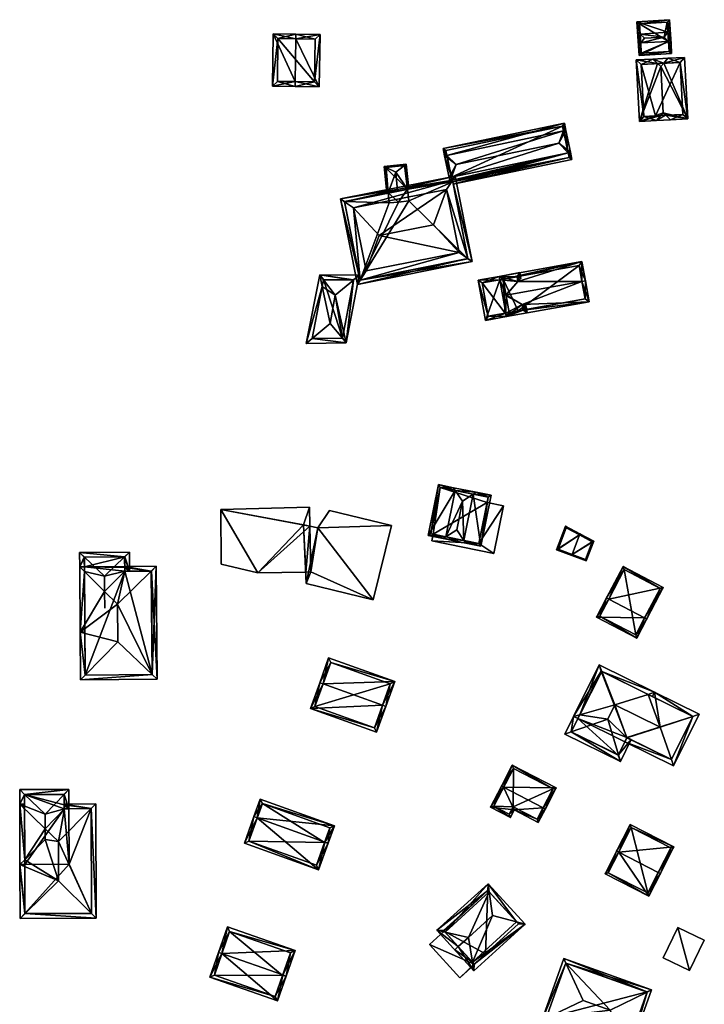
# Model space of a CAD drawing. Header units: inches. Extents: x 2528110 to 2532513, y 1151075 to 1152012.
# Tile 93 of 99: x 2532180 to 2532324, y 1151645 to 1151853. Entities that reach past the tile are written whole.
import ezdxf

# ---------------------------------------------------------------- set-up
doc = ezdxf.new("R2010")
doc.units = ezdxf.units.IN
doc.header["$MEASUREMENT"] = 0
doc.layers.add('Gebaeude Einzelhaus', color=10, linetype='Continuous')
doc.layers.add('Offenes Gebaeude', color=10, linetype='Continuous')

msp = doc.modelspace()

# ---------------------------------------------------------------- meshes
at = {"layer": 'Gebaeude Einzelhaus'}
mesh = msp.add_polyface(dxfattribs=at)
corners = [(2532310.766, 1151848.054, 412.215), (2532310.303, 1151847.461, 411.739), (2532310.433, 1151845.378, 409.973), (2532316.627, 1151848.373, 412.174), (2532317.288, 1151845.806, 409.973), (2532315.694, 1151849.3, 413.006), (2532311.536, 1151849.04, 413.006), (2532317.16, 1151847.841, 411.698), (2532316.504, 1151850.336, 412.174), (2532317.16, 1151847.843, 411.698), (2532316.968, 1151850.929, 411.698), (2532316.84, 1151852.965, 409.973), (2532309.985, 1151852.536, 409.973), (2532310.649, 1151849.922, 412.215), (2532310.115, 1151850.453, 411.739), (2532316.758, 1151846.274, 410.396), (2532310.9, 1151845.908, 410.396), (2532316.373, 1151852.435, 410.396), (2532310.515, 1151852.069, 410.395), (2532316.627, 1151848.373, 404.504), (2532315.694, 1151849.3, 404.504), (2532316.373, 1151852.435, 404.504), (2532310.515, 1151852.069, 404.504), (2532310.9, 1151845.908, 404.504), (2532316.758, 1151846.274, 404.504)]
mesh.append_faces([[corners[k] for k in face] for face in [(0, 16, 1), (13, 0, 14), (18, 13, 14), (14, 0, 1), (12, 18, 14), (17, 18, 11), (11, 18, 12), (8, 17, 10), (10, 17, 11), (3, 8, 10), (3, 10, 9), (7, 15, 3), (4, 15, 7), (16, 15, 2), (1, 16, 2), (2, 15, 4), (13, 0, 6), (14, 1, 13), (13, 1, 0), (8, 13, 5), (5, 13, 6), (8, 12, 13), (13, 12, 14), (10, 11, 8), (8, 11, 12), (8, 9, 10), (8, 3, 9), (8, 5, 3), (7, 3, 4), (0, 5, 6), (0, 3, 5), (0, 2, 3), (3, 2, 4), (0, 1, 2)]], dxfattribs={"color": 13})
mesh.append_faces([[corners[k] for k in face] for face in [(19, 22, 21), (19, 23, 22), (19, 24, 23), (3, 15, 19), (19, 15, 24), (15, 16, 24), (24, 16, 23), (16, 18, 23), (23, 18, 22), (18, 21, 22), (18, 17, 21), (21, 17, 20), (17, 8, 20), (8, 3, 20), (16, 13, 18), (16, 0, 13), (19, 17, 20), (5, 8, 3), (3, 20, 5), (3, 19, 20)]], dxfattribs={"color": 41})
mesh = msp.add_polyface(dxfattribs=at)
corners = [(2532237.875, 1151839.884, 415.957), (2532233.275, 1151850, 412.7), (2532233.114, 1151838.953, 412.7), (2532238.008, 1151848.931, 415.958), (2532238.023, 1151849.93, 415.958), (2532237.86, 1151838.884, 415.957), (2532242.968, 1151838.809, 412.7), (2532243.13, 1151849.856, 412.7), (2532234.129, 1151839.938, 413.387), (2532234.26, 1151848.985, 413.386), (2532241.983, 1151839.824, 413.338), (2532242.115, 1151848.871, 413.338), (2532234.26, 1151848.985, 404.356), (2532242.115, 1151848.871, 404.356), (2532234.129, 1151839.938, 404.356), (2532241.983, 1151839.824, 404.356)]
mesh.append_faces([[corners[k] for k in face] for face in [(3, 9, 4), (11, 3, 4), (4, 9, 1), (7, 10, 11), (7, 11, 4), (6, 10, 7), (0, 10, 5), (8, 0, 5), (5, 10, 6), (9, 8, 2), (1, 9, 2), (2, 8, 5), (3, 7, 4), (5, 6, 0), (0, 6, 3), (3, 6, 7), (0, 2, 5), (4, 1, 3), (3, 1, 0), (0, 1, 2)]], dxfattribs={"color": 13})
mesh.append_faces([[corners[k] for k in face] for face in [(12, 15, 14), (13, 15, 12), (11, 15, 13), (10, 15, 11), (14, 15, 10), (0, 14, 10), (8, 14, 0), (12, 14, 9), (9, 14, 8), (3, 12, 9), (13, 12, 11), (11, 12, 3)]], dxfattribs={"color": 41})
mesh = msp.add_polyface(dxfattribs=at)
corners = [(2532315.616, 1151843.759, 414.935), (2532313.33, 1151844.641, 414.193), (2532314.333, 1151843.691, 414.935), (2532316.514, 1151844.808, 414.193), (2532315.01, 1151843.05, 415.435), (2532316.073, 1151832.777, 415.026), (2532317.074, 1151831.829, 414.286), (2532320.699, 1151832.02, 411.454), (2532320.019, 1151844.991, 411.454), (2532315.521, 1151833.3, 415.435), (2532309.826, 1151844.456, 411.454), (2532310.506, 1151831.485, 411.454), (2532315.027, 1151832.722, 415.026), (2532314.131, 1151831.675, 414.286), (2532310.878, 1151843.51, 412.235), (2532311.453, 1151832.536, 412.235), (2532319.648, 1151832.966, 412.234), (2532319.073, 1151843.94, 412.234), (2532313.908, 1151832.663, 404.659), (2532311.453, 1151832.536, 404.659), (2532319.648, 1151832.966, 404.659), (2532319.073, 1151843.94, 404.659), (2532310.878, 1151843.51, 404.659)]
mesh.append_faces([[corners[k] for k in face] for face in [(8, 17, 3), (3, 17, 0), (16, 6, 5), (8, 7, 17), (17, 7, 16), (16, 7, 6), (10, 15, 11), (11, 15, 13), (13, 15, 12), (2, 14, 1), (1, 14, 10), (10, 14, 15), (13, 5, 6), (13, 12, 5), (2, 1, 0), (0, 1, 3), (13, 5, 12), (12, 5, 9), (13, 6, 5), (2, 11, 4), (4, 11, 9), (9, 11, 12), (12, 11, 13), (1, 10, 2), (2, 10, 11), (0, 8, 3), (5, 7, 9), (9, 7, 4), (4, 7, 0), (0, 7, 8), (5, 6, 7), (0, 2, 4), (3, 1, 0), (0, 1, 2)]], dxfattribs={"color": 13})
mesh.append_faces([[corners[k] for k in face] for face in [(18, 19, 22), (18, 22, 21), (18, 21, 20), (15, 14, 19), (19, 14, 22), (0, 14, 2), (0, 17, 14), (14, 17, 22), (22, 17, 21), (17, 16, 21), (21, 16, 20), (16, 18, 20), (12, 15, 5), (5, 15, 16), (16, 15, 18), (18, 15, 19)]], dxfattribs={"color": 41})
mesh = msp.add_polyface(dxfattribs=at)
corners = [(2532294.508, 1151829.47, 412.574), (2532294.998, 1151829.573, 412.574), (2532294.678, 1151831.1, 411.021), (2532269.892, 1151824.321, 412.574), (2532269.083, 1151825.745, 411.021), (2532269.403, 1151824.219, 412.574), (2532270.007, 1151823.772, 413.169), (2532271.869, 1151822.395, 415.003), (2532293.469, 1151826.914, 415.003), (2532294.623, 1151828.92, 413.17), (2532295.348, 1151825.457, 413.176), (2532295.956, 1151824.986, 412.585), (2532270.361, 1151819.633, 412.585), (2532270.731, 1151820.312, 413.179), (2532295.468, 1151824.884, 412.585), (2532270.852, 1151819.736, 412.585), (2532294.29, 1151830.509, 411.518), (2532269.675, 1151825.358, 411.519), (2532295.468, 1151824.884, 412.574), (2532271.211, 1151818.216, 411.021), (2532296.276, 1151823.46, 411.021), (2532271.113, 1151818.706, 411.518), (2532295.956, 1151824.986, 412.574), (2532271.04, 1151819.076, 411.893), (2532270.852, 1151819.736, 412.574), (2532270.5, 1151818.969, 411.899), (2532270.361, 1151819.633, 412.574), (2532270.992, 1151819.066, 411.894), (2532295.685, 1151823.848, 411.52), (2532295.468, 1151824.884, 403.509), (2532294.29, 1151830.509, 403.509), (2532269.675, 1151825.358, 403.509), (2532270.852, 1151819.736, 403.509), (2532270.992, 1151819.066, 403.509), (2532295.685, 1151823.848, 403.509), (2532271.113, 1151818.707, 403.509), (2532271.04, 1151819.076, 403.509)]
mesh.append_faces([[corners[k] for k in face] for face in [(28, 19, 21), (28, 20, 19), (28, 22, 20), (28, 18, 22), (24, 25, 26), (24, 27, 25), (23, 24, 27), (27, 24, 25), (25, 24, 26), (21, 18, 23), (23, 18, 24), (18, 20, 22), (21, 19, 18), (18, 19, 20), (14, 10, 11), (12, 13, 15), (6, 5, 3), (5, 13, 12), (5, 6, 13), (1, 9, 0), (11, 10, 1), (1, 10, 9), (5, 17, 3), (16, 1, 0), (16, 2, 1), (5, 4, 17), (17, 4, 16), (16, 4, 2), (15, 13, 12), (15, 7, 13), (14, 8, 15), (15, 8, 7), (14, 10, 8), (14, 11, 10), (5, 13, 6), (6, 13, 7), (5, 12, 13), (10, 9, 8), (10, 1, 9), (10, 11, 1), (0, 9, 1), (0, 8, 9), (3, 7, 0), (0, 7, 8), (3, 6, 7), (3, 5, 6), (3, 4, 5), (0, 2, 3), (3, 2, 4), (0, 1, 2)]], dxfattribs={"color": 13})
mesh.append_faces([[corners[k] for k in face] for face in [(29, 36, 32), (32, 36, 33), (29, 34, 36), (36, 34, 35), (18, 28, 29), (29, 28, 34), (34, 21, 35), (34, 28, 21), (32, 27, 24), (32, 33, 27), (30, 32, 31), (29, 32, 30), (15, 18, 14), (15, 24, 18), (3, 13, 6), (17, 24, 3), (3, 24, 13), (13, 24, 15), (31, 32, 17), (17, 32, 24), (17, 16, 31), (31, 16, 30), (18, 10, 14), (18, 0, 10), (10, 0, 9), (18, 16, 0), (18, 29, 16), (16, 29, 30)]], dxfattribs={"color": 41})
mesh = msp.add_polyface(dxfattribs=at)
corners = [(2532259.101, 1151820.771, 412.118), (2532259.502, 1151816.786, 412.118), (2532261.587, 1151817.2, 411.134), (2532260.932, 1151822.167, 411.206), (2532261.834, 1151817.249, 411.018), (2532261.31, 1151822.456, 411.018), (2532257.483, 1151816.385, 411.138), (2532257.087, 1151821.78, 411.207), (2532257.236, 1151816.336, 411.018), (2532256.669, 1151821.99, 411.018), (2532261.086, 1151822.183, 411.134), (2532256.943, 1151821.766, 411.138), (2532261.086, 1151822.183, 403.509), (2532261.587, 1151817.2, 403.509), (2532256.943, 1151821.766, 403.509), (2532257.483, 1151816.385, 403.509), (2532261.839, 1151814.696, 403.509), (2532259.671, 1151814.476, 403.509), (2532257.694, 1151814.28, 403.509)]
mesh.append_faces([[corners[k] for k in face] for face in [(7, 11, 9), (10, 3, 5), (5, 3, 9), (9, 3, 7), (9, 11, 8), (8, 11, 6), (5, 4, 10), (10, 4, 2), (3, 7, 0), (3, 9, 7), (3, 5, 9), (6, 7, 8), (8, 7, 9), (1, 0, 6), (6, 0, 7), (3, 4, 5), (0, 2, 3), (3, 2, 4), (0, 1, 2)]], dxfattribs={"color": 13})
mesh.append_faces([[corners[k] for k in face] for face in [(13, 14, 12), (13, 15, 14), (13, 17, 15), (15, 17, 18), (13, 16, 17), (14, 15, 11), (11, 15, 6), (11, 7, 14), (7, 3, 14), (14, 3, 12), (3, 10, 12), (12, 2, 13), (12, 10, 2)]], dxfattribs={"color": 41})
mesh = msp.add_polyface(dxfattribs=at)
corners = [(2532251.018, 1151797.093, 414.434), (2532275.216, 1151801.896, 414.434), (2532274.328, 1151802.519, 414.983), (2532251.601, 1151798.01, 414.984), (2532272.46, 1151803.831, 416.14), (2532252.825, 1151799.935, 416.14), (2532247.433, 1151815.155, 414.435), (2532248.322, 1151814.531, 414.984), (2532250.189, 1151813.219, 416.14), (2532271.047, 1151819.041, 414.984), (2532271.63, 1151819.958, 414.435), (2532269.823, 1151817.116, 416.14), (2532255.573, 1151807.394, 421.26), (2532267.073, 1151809.676, 421.26), (2532251.608, 1151797.975, 414.959), (2532274.335, 1151802.486, 414.96), (2532271.04, 1151819.076, 414.959), (2532248.315, 1151814.565, 414.96), (2532274.335, 1151802.486, 403.509), (2532271.113, 1151818.706, 411.518), (2532271.04, 1151819.076, 411.893), (2532271.113, 1151818.707, 403.509), (2532259.502, 1151816.786, 412.118), (2532257.483, 1151816.385, 411.138), (2532248.315, 1151814.565, 403.509), (2532270.992, 1151819.066, 411.894), (2532261.587, 1151817.2, 411.134), (2532270.992, 1151819.066, 403.509), (2532261.587, 1151817.2, 403.509), (2532257.483, 1151816.385, 403.509), (2532251.608, 1151797.975, 403.509), (2532271.04, 1151819.076, 403.509), (2532261.839, 1151814.696, 403.509), (2532257.694, 1151814.28, 403.509), (2532259.671, 1151814.476, 403.509)]
mesh.append_faces([[corners[k] for k in face] for face in [(7, 3, 6), (17, 7, 6), (16, 17, 6), (9, 16, 10), (10, 16, 6), (2, 9, 1), (1, 14, 15), (15, 2, 1), (1, 9, 10), (3, 14, 0), (6, 3, 0), (0, 14, 1), (11, 12, 13), (11, 8, 12), (4, 11, 13), (8, 5, 12), (5, 4, 12), (12, 4, 13), (9, 8, 11), (10, 7, 9), (9, 7, 8), (10, 6, 7), (2, 11, 4), (2, 9, 11), (2, 1, 9), (9, 1, 10), (7, 3, 8), (8, 3, 5), (7, 6, 3), (3, 6, 0), (3, 4, 5), (0, 2, 3), (3, 2, 4), (0, 1, 2)]], dxfattribs={"color": 13})
mesh.append_faces([[corners[k] for k in face] for face in [(33, 24, 29), (32, 30, 34), (34, 30, 33), (33, 30, 24), (32, 18, 30), (27, 21, 28), (28, 21, 32), (32, 21, 18), (27, 31, 21), (15, 14, 18), (18, 14, 30), (3, 30, 14), (3, 24, 30), (3, 7, 24), (7, 17, 24), (24, 23, 29), (26, 27, 28), (26, 25, 27), (22, 16, 26), (26, 16, 25), (25, 16, 20), (24, 17, 23), (23, 17, 22), (22, 17, 16), (19, 18, 21), (19, 2, 18), (16, 9, 20), (20, 9, 19), (19, 9, 2), (2, 15, 18)]], dxfattribs={"color": 41})
mesh = msp.add_polyface(dxfattribs=at)
corners = [(2532282.375, 1151794.828, 412.76), (2532282.221, 1151794.8, 412.76), (2532282.398, 1151794.702, 412.66), (2532285.734, 1151792.853, 410.774), (2532299.894, 1151793.421, 409.251), (2532285.945, 1151791.678, 409.838), (2532298.362, 1151797.701, 412.76), (2532282.43, 1151790.283, 409.251), (2532284.895, 1151791.488, 409.838), (2532283.035, 1151791.152, 409.836), (2532282.298, 1151791.018, 409.836), (2532299.1, 1151797.834, 412.76), (2532298.365, 1151801.923, 409.251), (2532284.683, 1151798.7, 409.886), (2532280.901, 1151798.784, 409.251), (2532284.869, 1151797.666, 410.773), (2532281.773, 1151798.178, 409.885), (2532281.034, 1151798.045, 409.885), (2532282.354, 1151794.944, 412.66), (2532299.023, 1151794.026, 409.838), (2532297.76, 1151801.051, 409.885), (2532281.773, 1151798.179, 409.884), (2532297.76, 1151801.051, 403.566), (2532299.023, 1151794.026, 403.566), (2532281.773, 1151798.178, 403.569), (2532281.773, 1151798.179, 403.566), (2532284.895, 1151791.488, 403.566), (2532283.035, 1151791.154, 409.838), (2532283.035, 1151791.154, 403.566)]
mesh.append_faces([[corners[k] for k in face] for face in [(0, 1, 18), (14, 21, 17), (20, 11, 6), (14, 12, 21), (21, 12, 20), (20, 12, 11), (11, 19, 6), (5, 7, 8), (8, 7, 9), (9, 7, 10), (11, 4, 19), (19, 4, 5), (5, 4, 7), (1, 0, 2), (0, 18, 1), (6, 15, 0), (0, 15, 18), (13, 14, 16), (16, 14, 17), (6, 12, 15), (15, 12, 13), (13, 12, 14), (6, 11, 12), (6, 4, 11), (7, 9, 10), (7, 8, 9), (4, 5, 7), (7, 5, 8), (0, 3, 6), (6, 3, 4), (4, 3, 5), (0, 2, 3), (0, 1, 2)]], dxfattribs={"color": 13})
mesh.append_faces([[corners[k] for k in face] for face in [(25, 26, 28), (25, 22, 26), (26, 22, 23), (5, 23, 19), (8, 26, 5), (5, 26, 23), (8, 27, 26), (26, 27, 28), (0, 18, 2), (20, 24, 21), (20, 22, 24), (24, 22, 25), (6, 19, 20), (20, 19, 22), (22, 19, 23)]], dxfattribs={"color": 41})
mesh = msp.add_polyface(dxfattribs=at)
corners = [(2532243.594, 1151796.619, 413.068), (2532240.233, 1151784.635, 412.403), (2532241.449, 1151785.648, 413.068), (2532243.063, 1151799.11, 412.403), (2532245.259, 1151788.816, 415.15), (2532241.451, 1151785.648, 413.069), (2532243.874, 1151798.052, 413.082), (2532246.344, 1151794.83, 415.15), (2532250.186, 1151798.009, 413.06), (2532251.394, 1151799.008, 412.403), (2532248.673, 1151784.718, 412.403), (2532247.844, 1151785.713, 413.07), (2532250.189, 1151798.023, 413.051), (2532243.884, 1151798.1, 413.051), (2532243.874, 1151798.051, 413.083), (2532247.844, 1151785.71, 413.068), (2532247.844, 1151785.71, 403.509), (2532250.189, 1151798.023, 403.509), (2532243.884, 1151798.1, 403.509), (2532241.449, 1151785.648, 403.509)]
mesh.append_faces([[corners[k] for k in face] for face in [(8, 12, 9), (11, 8, 10), (15, 11, 10), (8, 9, 10), (2, 5, 1), (1, 5, 10), (10, 5, 15), (0, 3, 14), (14, 3, 13), (9, 12, 3), (3, 12, 13), (3, 0, 1), (1, 0, 2), (11, 7, 4), (11, 10, 7), (7, 10, 8), (8, 10, 9), (5, 11, 4), (5, 10, 11), (2, 1, 5), (5, 1, 10), (0, 6, 3), (4, 7, 0), (0, 7, 6), (6, 8, 3), (3, 8, 9), (6, 7, 8), (0, 2, 4), (4, 2, 5), (3, 1, 0), (0, 1, 2)]], dxfattribs={"color": 13})
mesh.append_faces([[corners[k] for k in face] for face in [(16, 19, 18), (16, 18, 17), (5, 2, 19), (15, 5, 16), (16, 5, 19), (0, 19, 2), (0, 18, 19), (0, 13, 18), (14, 13, 0), (13, 12, 18), (18, 12, 17), (12, 8, 17), (8, 16, 17), (8, 11, 16), (11, 15, 16)]], dxfattribs={"color": 41})
mesh = msp.add_polyface(dxfattribs=at)
corners = [(2532281.034, 1151798.045, 413.139), (2532280.901, 1151798.784, 413.139), (2532276.473, 1151797.988, 410.295), (2532278, 1151789.486, 410.295), (2532282.298, 1151791.018, 413.139), (2532282.43, 1151790.283, 413.139), (2532284.869, 1151797.666, 410.773), (2532285.506, 1151798.356, 410.295), (2532285.288, 1151799.571, 410.295), (2532282.398, 1151794.702, 412.66), (2532282.354, 1151794.944, 412.66), (2532285.734, 1151792.853, 410.774), (2532286.816, 1151791.071, 410.295), (2532286.58, 1151792.384, 410.295), (2532285.945, 1151791.678, 410.774), (2532284.683, 1151798.7, 410.773), (2532282.146, 1151790.991, 413.042), (2532277.344, 1151797.383, 410.769), (2532278.606, 1151790.358, 410.769), (2532283.035, 1151791.152, 409.836), (2532282.146, 1151790.991, 403.566), (2532283.035, 1151791.152, 403.566), (2532284.895, 1151791.488, 409.838), (2532285.945, 1151791.678, 409.838), (2532284.683, 1151798.7, 409.886), (2532281.773, 1151798.178, 409.885), (2532277.344, 1151797.383, 403.566), (2532281.773, 1151798.178, 403.569), (2532278.606, 1151790.358, 403.566), (2532281.773, 1151798.179, 403.566), (2532283.035, 1151791.154, 403.566), (2532284.895, 1151791.488, 403.566)]
mesh.append_faces([[corners[k] for k in face] for face in [(3, 18, 5), (5, 18, 16), (17, 1, 0), (3, 2, 18), (18, 2, 17), (17, 2, 1), (4, 5, 16), (15, 7, 6), (15, 8, 7), (15, 1, 8), (15, 0, 1), (5, 14, 12), (12, 14, 13), (13, 14, 11), (5, 4, 14), (11, 12, 13), (11, 5, 12), (9, 4, 11), (11, 4, 5), (6, 0, 10), (10, 0, 9), (9, 0, 4), (6, 1, 0), (6, 8, 1), (6, 7, 8), (0, 3, 4), (4, 3, 5), (0, 2, 3), (0, 1, 2)]], dxfattribs={"color": 13})
mesh.append_faces([[corners[k] for k in face] for face in [(20, 30, 21), (21, 30, 31), (20, 29, 30), (20, 26, 29), (20, 28, 26), (16, 18, 20), (20, 18, 28), (18, 17, 28), (28, 17, 26), (17, 25, 26), (26, 25, 27), (25, 15, 24), (17, 0, 25), (25, 0, 15), (15, 6, 24), (23, 11, 14), (16, 22, 14), (14, 22, 23), (16, 19, 22), (16, 20, 19), (19, 20, 21), (4, 16, 14)]], dxfattribs={"color": 41})
mesh = msp.add_polyface(dxfattribs=at)
corners = [(2532271.648, 1151753.581, 417.409), (2532268.101, 1151754.809, 414.327), (2532265.923, 1151744.053, 414.327), (2532271.251, 1151754.171, 416.99), (2532269.69, 1151743.8, 417.428), (2532269.094, 1151743.41, 417.008), (2532273.174, 1151751.314, 419.02), (2532271.95, 1151745.278, 419.02), (2532273.457, 1151743.037, 417.428), (2532273.855, 1151742.446, 417.008), (2532275.46, 1151752.809, 417.409), (2532277.026, 1151741.804, 414.327), (2532279.206, 1151752.56, 414.327), (2532276.055, 1151753.198, 416.99), (2532268.493, 1151754.22, 414.742), (2532266.511, 1151744.444, 414.74), (2532276.636, 1151742.393, 414.741), (2532278.618, 1151752.169, 414.74), (2532268.493, 1151754.22, 402.543), (2532278.618, 1151752.169, 402.543), (2532266.511, 1151744.444, 402.543), (2532267.007, 1151744.344, 408.213), (2532267.007, 1151744.344, 402.543), (2532276.636, 1151742.393, 408.213), (2532278.392, 1151751.056, 408.213), (2532278.392, 1151751.056, 402.543), (2532276.636, 1151742.393, 402.543)]
mesh.append_faces([[corners[k] for k in face] for face in [(0, 13, 10), (0, 3, 13), (11, 17, 12), (12, 17, 13), (13, 17, 10), (11, 16, 17), (11, 9, 16), (16, 9, 8), (5, 8, 9), (5, 4, 8), (1, 15, 2), (2, 15, 5), (5, 15, 4), (3, 14, 1), (1, 14, 15), (3, 0, 14), (13, 0, 10), (10, 0, 6), (13, 3, 0), (8, 6, 7), (8, 10, 6), (10, 12, 13), (9, 11, 8), (8, 11, 10), (10, 11, 12), (4, 8, 7), (4, 5, 8), (8, 5, 9), (0, 4, 6), (6, 4, 7), (0, 2, 4), (4, 2, 5), (3, 1, 0), (0, 1, 2)]], dxfattribs={"color": 13})
mesh.append_faces([[corners[k] for k in face] for face in [(25, 18, 19), (25, 22, 18), (18, 22, 20), (25, 26, 22), (19, 24, 25), (24, 16, 23), (19, 17, 24), (24, 17, 16), (4, 21, 8), (8, 21, 16), (16, 21, 23), (21, 20, 22), (4, 15, 21), (21, 15, 20), (15, 18, 20), (15, 14, 18), (10, 14, 0), (10, 17, 14), (14, 17, 18), (18, 17, 19)]], dxfattribs={"color": 41})
mesh = msp.add_polyface(dxfattribs=at)
corners = [(2532276.636, 1151742.393, 408.213), (2532279.795, 1151740.271, 408.213), (2532281.839, 1151750.358, 408.213), (2532266.719, 1151742.921, 408.213), (2532278.392, 1151751.056, 408.213), (2532267.007, 1151744.344, 408.213), (2532278.392, 1151751.056, 402.543), (2532281.839, 1151750.358, 402.543), (2532266.719, 1151742.921, 402.543), (2532267.007, 1151744.344, 402.543), (2532279.795, 1151740.271, 402.543), (2532276.636, 1151742.393, 402.543)]
mesh.append_faces([[corners[k] for k in face] for face in [(3, 0, 5), (0, 2, 4), (3, 1, 0), (0, 1, 2)]], dxfattribs={"color": 13})
mesh.append_faces([[corners[k] for k in face] for face in [(9, 11, 8), (8, 11, 10), (10, 11, 7), (7, 11, 6), (2, 1, 7), (7, 1, 10), (1, 3, 10), (10, 3, 8), (8, 5, 9), (8, 3, 5), (7, 6, 2), (2, 6, 4)]], dxfattribs={"color": 41})
mesh = msp.add_polyface(dxfattribs=at)
corners = [(2532229.992, 1151736.219, 413.508), (2532222.23, 1151749.579, 413.508), (2532222.296, 1151738.045, 413.508), (2532239.671, 1151746.31, 413.508), (2532240.873, 1151750.054, 413.508), (2532240.117, 1151736.366, 413.508), (2532240.975, 1151746.043, 413.508), (2532242.636, 1151745.702, 414.83), (2532240.224, 1151733.973, 414.83), (2532254.356, 1151730.51, 414.83), (2532239.671, 1151746.31, 414.83), (2532258.196, 1151746.181, 414.83), (2532245.111, 1151749.387, 414.83), (2532222.23, 1151749.579, 400.16), (2532240.873, 1151750.054, 400.16), (2532222.296, 1151738.045, 400.16), (2532229.992, 1151736.219, 400.16), (2532240.117, 1151736.366, 400.16), (2532240.975, 1151746.043, 400.16), (2532241.22, 1151736.382, 400.16), (2532240.224, 1151733.973, 400.16), (2532254.356, 1151730.51, 400.16), (2532258.196, 1151746.181, 400.16), (2532245.111, 1151749.387, 400.16), (2532242.636, 1151745.702, 400.16)]
mesh.append_faces([[corners[k] for k in face] for face in [(7, 11, 12), (7, 9, 11), (10, 8, 7), (7, 8, 9), (4, 3, 6), (3, 0, 5), (4, 1, 3), (3, 1, 0), (0, 1, 2)]], dxfattribs={"color": 13})
mesh.append_faces([[corners[k] for k in face] for face in [(21, 24, 22), (22, 24, 23), (17, 19, 20), (20, 19, 21), (21, 19, 24), (24, 19, 18), (10, 6, 3), (6, 24, 18), (10, 7, 6), (6, 7, 24), (7, 12, 24), (24, 12, 23), (12, 11, 23), (23, 11, 22), (11, 9, 22), (22, 9, 21), (9, 8, 21), (21, 8, 20), (20, 5, 17), (5, 10, 3), (20, 8, 5), (5, 8, 10), (13, 16, 15), (13, 18, 16), (16, 18, 17), (17, 18, 19), (13, 14, 18), (14, 6, 18), (14, 4, 6), (5, 0, 17), (17, 0, 16), (0, 2, 16), (16, 2, 15), (2, 1, 15), (15, 1, 13), (1, 4, 13), (13, 4, 14)]], dxfattribs={"color": 41})
mesh = msp.add_polyface(dxfattribs=at)
corners = [(2532297.856, 1151744.201, 409.726), (2532297.945, 1151744.438, 409.726), (2532294.913, 1151746.053, 408.399), (2532297.945, 1151744.436, 409.726), (2532293.024, 1151741.063, 408.399), (2532296.3, 1151740.091, 409.726), (2532296.211, 1151739.856, 409.726), (2532295.046, 1151745.699, 408.496), (2532293.346, 1151741.208, 408.496), (2532300.873, 1151742.878, 408.399), (2532299.289, 1151738.693, 408.399), (2532299.144, 1151739.015, 408.5), (2532300.561, 1151742.76, 408.5), (2532297.856, 1151744.201, 402.475), (2532295.046, 1151745.699, 402.475), (2532293.346, 1151741.208, 402.475), (2532296.3, 1151740.091, 402.475), (2532299.144, 1151739.015, 402.475), (2532300.561, 1151742.76, 402.475)]
mesh.append_faces([[corners[k] for k in face] for face in [(9, 12, 3), (3, 12, 0), (10, 11, 9), (9, 11, 12), (10, 6, 11), (11, 6, 5), (10, 5, 6), (10, 9, 5), (5, 9, 0), (0, 9, 3), (0, 1, 3), (4, 8, 6), (6, 8, 5), (0, 7, 1), (1, 7, 2), (2, 7, 4), (4, 7, 8), (0, 4, 5), (5, 4, 6), (0, 2, 4), (3, 1, 0), (0, 1, 2)]], dxfattribs={"color": 13})
mesh.append_faces([[corners[k] for k in face] for face in [(16, 18, 17), (13, 18, 16), (18, 13, 12), (12, 13, 0), (12, 11, 18), (18, 11, 17), (11, 16, 17), (11, 5, 16), (16, 15, 13), (13, 15, 14), (5, 8, 16), (16, 8, 15), (8, 7, 15), (15, 7, 14), (13, 7, 0), (13, 14, 7)]], dxfattribs={"color": 41})
mesh = msp.add_polyface(dxfattribs=at)
corners = [(2532192.629, 1151713.604, 410.736), (2532208.755, 1151713.739, 410.736), (2532207.715, 1151714.73, 411.278), (2532193.62, 1151714.617, 411.281), (2532200.474, 1151721.625, 415.059), (2532193.437, 1151736.443, 411.283), (2532192.429, 1151737.44, 410.736), (2532192.545, 1151723.64, 410.736), (2532200.408, 1151729.551, 415.059), (2532197.685, 1151732.243, 413.583), (2532208.555, 1151737.576, 410.736), (2532207.531, 1151736.568, 411.279), (2532201.969, 1151737.52, 410.736), (2532201.971, 1151737.339, 410.834), (2532201.973, 1151736.536, 411.271), (2532193.428, 1151737.448, 410.736), (2532193.62, 1151714.613, 411.279), (2532193.536, 1151724.612, 411.282), (2532207.746, 1151714.73, 411.262), (2532207.564, 1151736.568, 411.262), (2532201.973, 1151736.52, 411.28), (2532193.449, 1151739.506, 411.303), (2532192.403, 1151740.498, 410.736), (2532197.656, 1151735.518, 413.584), (2532197.683, 1151732.244, 413.584), (2532201.887, 1151739.578, 411.303), (2532202.938, 1151740.586, 410.736), (2532193.544, 1151723.648, 410.736), (2532202.972, 1151736.529, 410.736), (2532197.714, 1151728.708, 413.584), (2532201.973, 1151736.52, 411.271), (2532193.411, 1151739.506, 411.283), (2532201.971, 1151737.339, 411.268), (2532201.946, 1151739.578, 411.271), (2532193.428, 1151737.448, 397.234), (2532193.62, 1151714.613, 397.234), (2532207.746, 1151714.73, 397.234), (2532207.564, 1151736.568, 397.234), (2532202.972, 1151736.529, 399.758), (2532202.972, 1151736.529, 399.74), (2532201.973, 1151736.52, 397.234), (2532201.971, 1151737.339, 397.234), (2532201.969, 1151737.52, 397.234), (2532201.946, 1151739.578, 397.234), (2532193.411, 1151739.506, 397.234)]
mesh.append_faces([[corners[k] for k in face] for face in [(25, 26, 33), (26, 28, 33), (33, 28, 32), (32, 28, 14), (14, 28, 30), (7, 17, 27), (22, 21, 31), (21, 22, 25), (25, 22, 26), (5, 6, 31), (31, 6, 22), (28, 14, 30), (9, 24, 29), (14, 23, 9), (9, 23, 24), (28, 25, 14), (14, 25, 23), (28, 26, 25), (7, 27, 17), (25, 21, 23), (26, 22, 25), (25, 22, 21), (21, 5, 23), (23, 5, 24), (21, 6, 5), (21, 22, 6), (5, 6, 15), (11, 10, 19), (13, 11, 14), (14, 11, 20), (13, 12, 11), (11, 12, 10), (2, 18, 1), (1, 19, 10), (1, 18, 19), (0, 3, 16), (7, 3, 0), (7, 17, 3), (7, 5, 17), (7, 6, 5), (2, 0, 16), (2, 1, 0), (5, 15, 6), (11, 14, 8), (8, 14, 9), (11, 13, 14), (11, 12, 13), (11, 10, 12), (8, 2, 11), (11, 2, 10), (10, 2, 1), (8, 4, 2), (5, 7, 9), (9, 7, 8), (8, 7, 4), (4, 7, 3), (3, 7, 0), (5, 6, 7), (0, 2, 3), (3, 2, 4), (0, 1, 2)]], dxfattribs={"color": 13})
mesh.append_faces([[corners[k] for k in face] for face in [(42, 34, 43), (43, 34, 44), (34, 15, 44), (44, 15, 31), (31, 15, 5), (31, 21, 44), (21, 25, 44), (44, 25, 43), (25, 33, 43), (32, 12, 33), (33, 12, 43), (43, 12, 42), (32, 13, 12), (14, 13, 32), (40, 38, 39), (35, 40, 36), (36, 40, 37), (35, 34, 40), (40, 34, 41), (41, 34, 42), (30, 14, 20), (30, 13, 14), (30, 40, 13), (13, 40, 41), (13, 41, 12), (12, 41, 42), (38, 30, 11), (11, 30, 20), (38, 40, 30), (37, 39, 19), (37, 40, 39), (39, 38, 19), (19, 38, 11), (19, 36, 37), (19, 18, 36), (18, 2, 36), (2, 35, 36), (2, 16, 35), (16, 3, 35), (17, 35, 3), (5, 34, 17), (17, 34, 35), (5, 15, 34)]], dxfattribs={"color": 41})
mesh = msp.add_polyface(dxfattribs=at)
corners = [(2532311.602, 1151726.691, 413.044), (2532312.045, 1151726.46, 413.044), (2532315.524, 1151733.115, 410.863), (2532304.022, 1151730.653, 413.044), (2532307.056, 1151737.54, 410.864), (2532303.579, 1151730.884, 413.044), (2532301.46, 1151726.83, 411.432), (2532309.926, 1151722.405, 411.432), (2532314.849, 1151732.904, 411.008), (2532309.715, 1151723.08, 411.608), (2532307.268, 1151736.865, 411.008), (2532302.135, 1151727.041, 411.608), (2532307.268, 1151736.865, 402.674), (2532314.849, 1151732.904, 402.674), (2532302.135, 1151727.041, 402.674), (2532309.715, 1151723.08, 402.674)]
mesh.append_faces([[corners[k] for k in face] for face in [(11, 9, 7), (6, 11, 7), (3, 11, 5), (10, 3, 5), (5, 11, 6), (8, 10, 4), (4, 10, 5), (2, 8, 4), (9, 0, 1), (1, 0, 8), (7, 9, 1), (1, 8, 2), (0, 7, 1), (3, 6, 0), (0, 6, 7), (3, 5, 6), (3, 4, 5), (0, 2, 3), (3, 2, 4), (0, 1, 2)]], dxfattribs={"color": 13})
mesh.append_faces([[corners[k] for k in face] for face in [(12, 15, 14), (13, 15, 12), (0, 15, 13), (9, 15, 0), (0, 13, 8), (14, 15, 11), (11, 15, 9), (12, 14, 3), (3, 14, 11), (10, 12, 3), (13, 12, 8), (8, 12, 10)]], dxfattribs={"color": 41})
mesh = msp.add_polyface(dxfattribs=at)
corners = [(2532256.299, 1151708.241, 414.529), (2532241.099, 1151707.536, 411.494), (2532255.046, 1151702.53, 411.494), (2532243.763, 1151712.74, 414.529), (2532243.056, 1151712.994, 414.529), (2532257.005, 1151707.988, 414.529), (2532258.891, 1151713.244, 411.494), (2532244.943, 1151718.249, 411.494), (2532242.058, 1151707.989, 411.887), (2532245.395, 1151717.29, 411.902), (2532254.594, 1151703.489, 411.886), (2532257.933, 1151712.791, 411.902), (2532257.933, 1151712.791, 401.676), (2532254.594, 1151703.489, 401.676), (2532245.395, 1151717.29, 401.676), (2532242.058, 1151707.989, 401.676)]
mesh.append_faces([[corners[k] for k in face] for face in [(11, 9, 6), (6, 9, 7), (5, 10, 0), (0, 11, 5), (5, 11, 6), (2, 10, 5), (8, 10, 1), (1, 10, 2), (3, 8, 4), (9, 3, 4), (7, 9, 4), (4, 8, 1), (3, 7, 4), (0, 6, 3), (3, 6, 7), (0, 5, 6), (0, 2, 5), (4, 1, 3), (3, 1, 0), (0, 1, 2)]], dxfattribs={"color": 13})
mesh.append_faces([[corners[k] for k in face] for face in [(12, 15, 14), (12, 13, 15), (10, 15, 13), (10, 8, 15), (8, 14, 15), (3, 9, 8), (8, 9, 14), (9, 11, 14), (14, 11, 12), (11, 10, 12), (12, 10, 13), (11, 0, 10)]], dxfattribs={"color": 41})
mesh = msp.add_polyface(dxfattribs=at)
corners = [(2532321.754, 1151705.88, 414.941), (2532323.104, 1151706.329, 414.484), (2532313.693, 1151710.979, 414.484), (2532314.888, 1151703.599, 417.263), (2532312.322, 1151710.542, 414.94), (2532305.34, 1151708.316, 417.263), (2532302.535, 1151715.378, 414.94), (2532301.984, 1151716.765, 414.484), (2532317.721, 1151695.438, 414.484), (2532317.253, 1151696.785, 414.943), (2532297.896, 1151706.234, 414.896), (2532296.601, 1151705.873, 414.484), (2532307.415, 1151700.53, 414.484), (2532307.841, 1151701.391, 414.924), (2532297.498, 1151705.43, 414.484), (2532317.268, 1151696.778, 414.935), (2532321.765, 1151705.875, 414.935), (2532302.438, 1151715.426, 414.896), (2532307.858, 1151701.426, 414.942), (2532306.064, 1151697.796, 414.924), (2532306.481, 1151696.383, 414.484), (2532308.754, 1151700.983, 414.484), (2532307.858, 1151701.426, 414.924), (2532303.85, 1151705.299, 417.263), (2532313.25, 1151710.083, 414.484), (2532296.116, 1151702.633, 414.896), (2532294.771, 1151702.169, 414.484), (2532296.111, 1151702.623, 414.891), (2532306.028, 1151697.723, 414.891), (2532307.858, 1151701.426, 401.033), (2532307.415, 1151700.53, 401.033), (2532317.268, 1151696.778, 401.033), (2532321.765, 1151705.875, 401.033), (2532302.438, 1151715.426, 401.033), (2532297.498, 1151705.43, 401.033), (2532296.111, 1151702.623, 401.033), (2532306.028, 1151697.723, 401.033)]
mesh.append_faces([[corners[k] for k in face] for face in [(26, 25, 27), (26, 11, 25), (25, 11, 10), (4, 2, 24), (20, 28, 19), (26, 27, 20), (20, 27, 28), (13, 21, 19), (19, 21, 20), (13, 22, 21), (10, 23, 5), (10, 25, 23), (10, 11, 25), (25, 11, 26), (25, 19, 23), (26, 20, 25), (25, 20, 19), (4, 24, 2), (19, 13, 23), (23, 13, 5), (19, 21, 13), (13, 21, 22), (19, 20, 21), (8, 9, 15), (9, 13, 18), (9, 12, 13), (9, 8, 12), (14, 11, 10), (6, 17, 7), (10, 11, 17), (17, 11, 7), (16, 0, 1), (8, 16, 1), (8, 15, 16), (7, 2, 6), (6, 2, 4), (4, 2, 0), (0, 2, 1), (10, 11, 14), (13, 3, 5), (13, 9, 3), (13, 12, 9), (9, 12, 8), (10, 7, 11), (10, 6, 7), (10, 5, 6), (9, 0, 3), (9, 8, 0), (0, 8, 1), (2, 7, 6), (2, 6, 4), (3, 4, 5), (5, 4, 6), (0, 2, 3), (3, 2, 4), (0, 1, 2)]], dxfattribs={"color": 13})
mesh.append_faces([[corners[k] for k in face] for face in [(34, 36, 35), (34, 30, 36), (28, 12, 19), (19, 12, 13), (28, 36, 12), (12, 36, 30), (28, 27, 36), (36, 27, 35), (27, 25, 35), (10, 14, 25), (25, 14, 35), (35, 14, 34), (31, 29, 32), (32, 29, 33), (33, 29, 34), (34, 29, 30), (10, 34, 14), (10, 33, 34), (10, 17, 33), (4, 33, 6), (6, 33, 17), (0, 32, 4), (4, 32, 33), (0, 16, 32), (16, 15, 32), (32, 15, 31), (15, 9, 31), (22, 9, 18), (22, 31, 9), (22, 29, 31), (13, 22, 18), (13, 12, 22), (22, 12, 29), (29, 12, 30)]], dxfattribs={"color": 41})
mesh = msp.add_polyface(dxfattribs=at)
corners = [(2532281.849, 1151690.925, 413.565), (2532281.404, 1151691.154, 413.565), (2532279.115, 1151686.71, 410.057), (2532284.08, 1151686.144, 411.3), (2532283.269, 1151684.57, 410.057), (2532290.208, 1151686.618, 413.565), (2532289.174, 1151683.519, 411.3), (2532290.653, 1151686.389, 413.565), (2532292.936, 1151690.821, 410.057), (2532283.688, 1151695.586, 410.057), (2532283.054, 1151685.244, 410.408), (2532279.789, 1151686.926, 410.408), (2532288.959, 1151684.193, 411.651), (2532283.865, 1151686.818, 411.651), (2532292.263, 1151690.606, 410.408), (2532283.903, 1151694.913, 410.409), (2532283.903, 1151694.913, 402.136), (2532292.263, 1151690.606, 402.136), (2532279.789, 1151686.926, 402.136), (2532283.054, 1151685.244, 402.136), (2532283.865, 1151686.818, 402.136), (2532288.959, 1151684.193, 402.136)]
mesh.append_faces([[corners[k] for k in face] for face in [(0, 11, 1), (15, 0, 1), (1, 11, 2), (14, 15, 9), (9, 15, 1), (8, 14, 9), (12, 5, 7), (7, 5, 14), (7, 14, 8), (6, 12, 7), (13, 12, 3), (10, 13, 3), (3, 12, 6), (11, 10, 4), (2, 11, 4), (4, 10, 3), (0, 9, 1), (5, 8, 0), (0, 8, 9), (5, 7, 8), (5, 6, 7), (0, 3, 5), (5, 3, 6), (0, 2, 3), (3, 2, 4), (0, 1, 2)]], dxfattribs={"color": 13})
mesh.append_faces([[corners[k] for k in face] for face in [(18, 20, 19), (16, 20, 18), (17, 21, 20), (17, 20, 16), (12, 21, 5), (14, 21, 17), (5, 21, 14), (20, 21, 13), (13, 21, 12), (19, 20, 10), (10, 20, 13), (18, 19, 11), (11, 19, 10), (16, 18, 11), (0, 16, 11), (15, 16, 0), (17, 16, 14), (14, 16, 15)]], dxfattribs={"color": 41})
mesh = msp.add_polyface(dxfattribs=at)
corners = [(2532180.807, 1151689.434, 409.662), (2532179.78, 1151690.43, 409.16), (2532179.791, 1151687.358, 409.16), (2532180.835, 1151675.6, 409.65), (2532179.839, 1151674.62, 409.16), (2532185.169, 1151682.166, 411.785), (2532185.158, 1151685.216, 411.785), (2532185.178, 1151679.873, 411.785), (2532185.169, 1151682.164, 411.786), (2532190.146, 1151690.468, 409.16), (2532189.15, 1151689.419, 409.684), (2532180.839, 1151674.624, 409.16), (2532189.199, 1151686.393, 409.664), (2532190.161, 1151686.397, 409.16), (2532180.784, 1151689.434, 409.65), (2532180.795, 1151686.39, 409.65), (2532180.795, 1151686.388, 409.65), (2532189.15, 1151689.464, 409.662), (2532189.165, 1151687.224, 409.681), (2532189.15, 1151689.42, 409.684), (2532189.161, 1151686.393, 409.684), (2532180.905, 1151664.243, 409.663), (2532179.881, 1151663.239, 409.16), (2532187.976, 1151671.174, 413.142), (2532187.945, 1151679.483, 413.142), (2532180.475, 1151686.698, 409.494), (2532180.792, 1151687.362, 409.16), (2532189.165, 1151687.224, 409.245), (2532189.161, 1151686.393, 409.664), (2532194.826, 1151686.414, 409.664), (2532189.164, 1151687.393, 409.16), (2532195.823, 1151687.418, 409.16), (2532195.913, 1151663.299, 409.16), (2532194.909, 1151664.295, 409.663), (2532180.878, 1151664.243, 409.65), (2532189.161, 1151686.393, 395.257), (2532190.161, 1151686.397, 395.257), (2532189.165, 1151687.224, 395.257), (2532189.164, 1151687.393, 396.367), (2532189.164, 1151687.393, 396.344), (2532189.15, 1151689.464, 395.257), (2532180.784, 1151689.434, 395.257), (2532180.839, 1151674.624, 395.257), (2532190.205, 1151674.659, 395.257), (2532180.878, 1151664.243, 395.257), (2532194.909, 1151664.295, 395.257), (2532194.826, 1151686.414, 395.257)]
mesh.append_faces([[corners[k] for k in face] for face in [(27, 12, 28), (27, 29, 12), (27, 30, 29), (29, 30, 31), (32, 29, 31), (32, 33, 29), (34, 21, 22), (22, 21, 32), (32, 21, 33), (25, 26, 15), (25, 2, 26), (34, 4, 3), (34, 22, 4), (33, 24, 23), (33, 29, 24), (33, 32, 29), (29, 32, 31), (21, 33, 23), (21, 32, 33), (21, 22, 32), (27, 29, 30), (30, 29, 31), (24, 5, 8), (27, 12, 29), (29, 12, 24), (24, 12, 5), (27, 28, 12), (25, 26, 2), (25, 15, 26), (7, 24, 8), (3, 23, 7), (7, 23, 24), (3, 4, 23), (23, 4, 21), (21, 4, 22), (19, 17, 9), (13, 19, 9), (20, 18, 12), (12, 18, 13), (13, 18, 19), (4, 3, 11), (1, 0, 14), (0, 9, 17), (0, 1, 9), (2, 3, 4), (2, 16, 3), (2, 15, 16), (2, 14, 15), (2, 1, 14), (10, 13, 9), (10, 12, 13), (10, 6, 12), (12, 6, 5), (11, 3, 4), (10, 0, 6), (10, 9, 0), (0, 9, 1), (5, 7, 8), (5, 3, 7), (0, 2, 6), (6, 2, 5), (5, 2, 3), (3, 2, 4), (0, 1, 2)]], dxfattribs={"color": 13})
mesh.append_faces([[corners[k] for k in face] for face in [(42, 43, 44), (44, 43, 45), (45, 43, 46), (46, 43, 36), (37, 39, 38), (29, 13, 12), (29, 46, 13), (13, 46, 36), (29, 33, 46), (46, 33, 45), (33, 21, 45), (45, 21, 44), (21, 34, 44), (11, 34, 3), (11, 44, 34), (11, 42, 44), (42, 35, 43), (43, 35, 36), (42, 41, 35), (35, 41, 37), (37, 41, 40), (41, 15, 14), (41, 16, 15), (41, 42, 16), (16, 42, 3), (3, 42, 11), (14, 0, 41), (0, 40, 41), (0, 17, 40), (39, 40, 17), (39, 37, 40), (38, 17, 19), (38, 39, 17), (27, 19, 18), (27, 38, 19), (27, 37, 38), (28, 18, 20), (28, 27, 18), (28, 35, 27), (27, 35, 37), (12, 28, 20), (12, 13, 28), (28, 13, 35), (35, 13, 36)]], dxfattribs={"color": 41})
mesh = msp.add_polyface(dxfattribs=at)
corners = [(2532244.147, 1151679.365, 411.707), (2532244.851, 1151679.113, 411.707), (2532246.179, 1151682.814, 408.295), (2532229.899, 1151684.477, 411.707), (2532230.521, 1151688.431, 408.295), (2532229.194, 1151684.73, 411.707), (2532242.834, 1151673.491, 408.295), (2532227.176, 1151679.109, 408.295), (2532245.22, 1151682.361, 408.946), (2532230.974, 1151687.473, 408.945), (2532228.136, 1151679.561, 408.723), (2532242.381, 1151674.451, 408.724), (2532244.1, 1151679.233, 411.627), (2532244.1, 1151679.233, 399.68), (2532245.22, 1151682.361, 399.68), (2532230.974, 1151687.473, 399.68), (2532228.136, 1151679.561, 399.68), (2532242.381, 1151674.451, 399.68)]
mesh.append_faces([[corners[k] for k in face] for face in [(1, 12, 0), (6, 11, 1), (1, 11, 12), (6, 10, 11), (10, 5, 3), (6, 7, 10), (10, 7, 5), (4, 9, 5), (5, 9, 3), (8, 1, 0), (4, 2, 9), (9, 2, 8), (8, 2, 1), (7, 3, 5), (7, 6, 3), (3, 6, 0), (0, 6, 1), (3, 4, 5), (0, 2, 3), (3, 2, 4), (0, 1, 2)]], dxfattribs={"color": 13})
mesh.append_faces([[corners[k] for k in face] for face in [(13, 17, 16), (13, 16, 15), (13, 15, 14), (11, 17, 13), (11, 13, 12), (16, 17, 10), (10, 17, 11), (15, 16, 10), (3, 15, 10), (9, 15, 3), (14, 15, 9), (8, 14, 9), (13, 14, 8), (12, 13, 8), (12, 8, 0)]], dxfattribs={"color": 41})
mesh = msp.add_polyface(dxfattribs=at)
corners = [(2532306.132, 1151677.193, 413.734), (2532317.791, 1151678.37, 412.058), (2532308.564, 1151683.07, 412.058), (2532314.469, 1151672.947, 413.734), (2532314.914, 1151672.72, 413.734), (2532305.686, 1151677.42, 413.734), (2532303.263, 1151672.661, 412.058), (2532312.491, 1151667.963, 412.058), (2532317.119, 1151678.151, 412.19), (2532312.273, 1151668.635, 412.215), (2532308.783, 1151682.398, 412.19), (2532303.935, 1151672.88, 412.215), (2532308.783, 1151682.398, 402.351), (2532317.119, 1151678.151, 402.351), (2532303.935, 1151672.88, 402.351), (2532312.273, 1151668.635, 402.351)]
mesh.append_faces([[corners[k] for k in face] for face in [(11, 9, 7), (6, 11, 7), (0, 11, 5), (10, 0, 5), (5, 11, 6), (2, 10, 5), (8, 10, 1), (1, 10, 2), (9, 3, 4), (4, 3, 8), (7, 9, 4), (4, 8, 1), (0, 7, 3), (3, 7, 4), (0, 6, 7), (0, 5, 6), (0, 2, 5), (4, 1, 3), (3, 1, 0), (0, 1, 2)]], dxfattribs={"color": 13})
mesh.append_faces([[corners[k] for k in face] for face in [(12, 15, 14), (13, 15, 12), (3, 15, 13), (9, 15, 3), (3, 13, 8), (14, 15, 11), (11, 15, 9), (12, 14, 0), (0, 14, 11), (10, 12, 0), (13, 12, 8), (8, 12, 10)]], dxfattribs={"color": 41})
mesh = msp.add_polyface(dxfattribs=at)
corners = [(2532284.595, 1151662.486, 412.464), (2532278.586, 1151670.566, 412.17), (2532278.82, 1151668.825, 412.464), (2532286.376, 1151662.015, 412.17), (2532279.491, 1151663.835, 413.308), (2532275.28, 1151654, 412.464), (2532275.583, 1151652.183, 412.17), (2532274.411, 1151659.208, 413.308), (2532269.503, 1151660.34, 412.464), (2532267.793, 1151660.734, 412.17), (2532272.294, 1151657.278, 412.464), (2532275.649, 1151653.595, 412.36), (2532284.964, 1151662.081, 412.36), (2532278.52, 1151669.154, 412.374), (2532269.205, 1151660.668, 412.374), (2532272.294, 1151657.278, 413.308), (2532271.554, 1151656.604, 413.308), (2532278.049, 1151655.782, 410.464), (2532275.649, 1151653.595, 410.464), (2532284.964, 1151662.081, 399.18), (2532278.049, 1151655.782, 399.18), (2532278.52, 1151669.154, 399.18), (2532269.205, 1151660.668, 399.18), (2532269.302, 1151660.562, 410.464), (2532269.302, 1151660.562, 399.18), (2532275.649, 1151653.595, 399.18)]
mesh.append_faces([[corners[k] for k in face] for face in [(16, 5, 6), (16, 15, 5), (5, 16, 6), (5, 15, 16), (5, 7, 15), (8, 9, 14), (10, 9, 8), (5, 6, 10), (10, 6, 9), (2, 13, 1), (1, 13, 9), (9, 13, 14), (3, 12, 0), (3, 11, 12), (3, 6, 11), (11, 6, 5), (3, 0, 1), (1, 0, 2), (9, 10, 8), (8, 10, 7), (9, 6, 10), (10, 6, 5), (8, 1, 9), (7, 2, 8), (8, 2, 1), (7, 4, 2), (7, 5, 4), (4, 5, 0), (0, 5, 3), (3, 5, 6), (0, 2, 4), (3, 1, 0), (0, 1, 2)]], dxfattribs={"color": 13})
mesh.append_faces([[corners[k] for k in face] for face in [(15, 10, 5), (15, 7, 10), (24, 20, 25), (24, 21, 20), (20, 21, 19), (24, 22, 21), (23, 22, 24), (23, 14, 22), (23, 8, 14), (18, 10, 23), (23, 10, 8), (11, 5, 18), (18, 5, 10), (14, 13, 22), (22, 13, 21), (0, 21, 2), (2, 21, 13), (0, 19, 21), (0, 12, 19), (12, 17, 19), (19, 17, 20), (12, 11, 17), (17, 11, 18)]], dxfattribs={"color": 41})
mesh = msp.add_polyface(dxfattribs=at)
corners = [(2532222.427, 1151655.825, 410.72), (2532219.881, 1151650.818, 407.674), (2532234.143, 1151645.828, 407.674), (2532221.72, 1151656.073, 410.72), (2532235.275, 1151651.328, 410.72), (2532235.981, 1151651.081, 410.72), (2532237.859, 1151656.449, 407.674), (2532223.598, 1151661.44, 407.674), (2532233.683, 1151646.783, 408.084), (2532236.904, 1151655.989, 408.076), (2532235.23, 1151651.2, 410.646), (2532224.058, 1151660.485, 408.076), (2532220.836, 1151651.278, 408.084), (2532235.23, 1151651.2, 396.994), (2532236.904, 1151655.989, 396.994), (2532224.058, 1151660.485, 396.994), (2532220.836, 1151651.278, 396.994), (2532233.683, 1151646.783, 396.994)]
mesh.append_faces([[corners[k] for k in face] for face in [(12, 8, 1), (0, 12, 3), (11, 0, 3), (3, 12, 1), (7, 11, 3), (9, 11, 6), (6, 11, 7), (4, 9, 5), (5, 8, 10), (10, 4, 5), (5, 9, 6), (1, 8, 2), (2, 8, 5), (0, 7, 3), (4, 6, 0), (0, 6, 7), (4, 5, 6), (0, 2, 4), (4, 2, 5), (3, 1, 0), (0, 1, 2)]], dxfattribs={"color": 13})
mesh.append_faces([[corners[k] for k in face] for face in [(13, 17, 16), (13, 16, 15), (13, 15, 14), (8, 17, 13), (8, 13, 10), (16, 17, 12), (12, 17, 8), (15, 16, 0), (0, 16, 12), (11, 15, 0), (14, 15, 9), (9, 15, 11), (13, 14, 9), (10, 13, 9), (10, 9, 4)]], dxfattribs={"color": 41})
mesh = msp.add_polyface(dxfattribs=at)
corners = [(2532275.649, 1151653.595, 410.464), (2532272.641, 1151650.698, 410.464), (2532278.128, 1151655.695, 410.464), (2532266.215, 1151657.75, 410.464), (2532278.049, 1151655.782, 410.464), (2532269.302, 1151660.562, 410.464), (2532278.128, 1151655.695, 399.18), (2532278.049, 1151655.782, 399.18), (2532266.215, 1151657.75, 399.18), (2532269.302, 1151660.562, 399.18), (2532272.641, 1151650.698, 399.18), (2532275.649, 1151653.595, 399.18)]
mesh.append_faces([[corners[k] for k in face] for face in [(3, 0, 5), (0, 2, 4), (3, 1, 0), (0, 1, 2)]], dxfattribs={"color": 13})
mesh.append_faces([[corners[k] for k in face] for face in [(9, 11, 8), (8, 11, 10), (10, 11, 6), (6, 11, 7), (2, 1, 6), (6, 1, 10), (1, 3, 10), (10, 3, 8), (8, 5, 9), (8, 3, 5), (2, 6, 4), (4, 6, 7)]], dxfattribs={"color": 41})
mesh = msp.add_polyface(dxfattribs=at)
corners = [(2532308.419, 1151635.11, 412.525), (2532313.069, 1151648.171, 412.525), (2532312.103, 1151647.697, 412.839), (2532307.967, 1151636.077, 412.839), (2532304.318, 1151643.881, 415.37), (2532298.619, 1151645.91, 415.37), (2532290.861, 1151642.167, 412.839), (2532289.899, 1151641.703, 412.525), (2532294.998, 1151653.787, 412.839), (2532294.549, 1151654.764, 412.525), (2532290.858, 1151642.158, 412.835), (2532307.964, 1151636.068, 412.835), (2532312.11, 1151647.716, 412.831), (2532295.004, 1151653.806, 412.831), (2532294.998, 1151653.788, 412.839), (2532295.004, 1151653.806, 399.309), (2532312.11, 1151647.716, 399.309), (2532290.858, 1151642.158, 399.309), (2532307.964, 1151636.068, 399.309)]
mesh.append_faces([[corners[k] for k in face] for face in [(6, 10, 7), (13, 14, 9), (14, 7, 9), (14, 6, 7), (1, 2, 12), (1, 12, 9), (9, 12, 13), (3, 0, 11), (7, 10, 0), (0, 10, 11), (2, 0, 3), (2, 1, 0), (8, 6, 5), (8, 7, 6), (8, 9, 7), (8, 1, 9), (8, 2, 1), (5, 4, 8), (8, 4, 2), (4, 6, 3), (3, 6, 0), (0, 6, 7), (4, 5, 6), (0, 2, 3), (3, 2, 4), (0, 1, 2)]], dxfattribs={"color": 13})
mesh.append_faces([[corners[k] for k in face] for face in [(16, 18, 17), (16, 17, 15), (2, 18, 16), (2, 3, 18), (3, 11, 18), (12, 2, 16), (11, 10, 18), (18, 10, 17), (10, 6, 17), (14, 17, 6), (14, 15, 17), (14, 13, 15), (13, 12, 15), (15, 12, 16)]], dxfattribs={"color": 41})
at = {"layer": 'Offenes Gebaeude'}
mesh = msp.add_polyface(dxfattribs=at)
corners = [(2532321.092, 1151652.241, 406.726), (2532318.622, 1151661.321, 406.389), (2532315.532, 1151654.927, 406.389), (2532324.181, 1151658.635, 406.726), (2532321.092, 1151652.241, 406.626), (2532315.532, 1151654.927, 406.289), (2532324.181, 1151658.635, 406.626), (2532318.622, 1151661.321, 406.289)]
mesh.append_faces([[corners[k] for k in face] for face in [(3, 1, 0), (0, 1, 2)]], dxfattribs={"color": 13})
mesh.append_faces([[corners[k] for k in face] for face in [(4, 7, 6), (5, 7, 4), (2, 7, 5), (1, 7, 2), (6, 7, 1), (3, 6, 1), (4, 6, 0), (0, 6, 3), (5, 4, 2), (2, 4, 0)]], dxfattribs={"color": 41})

doc.saveas('drawing.dxf')
